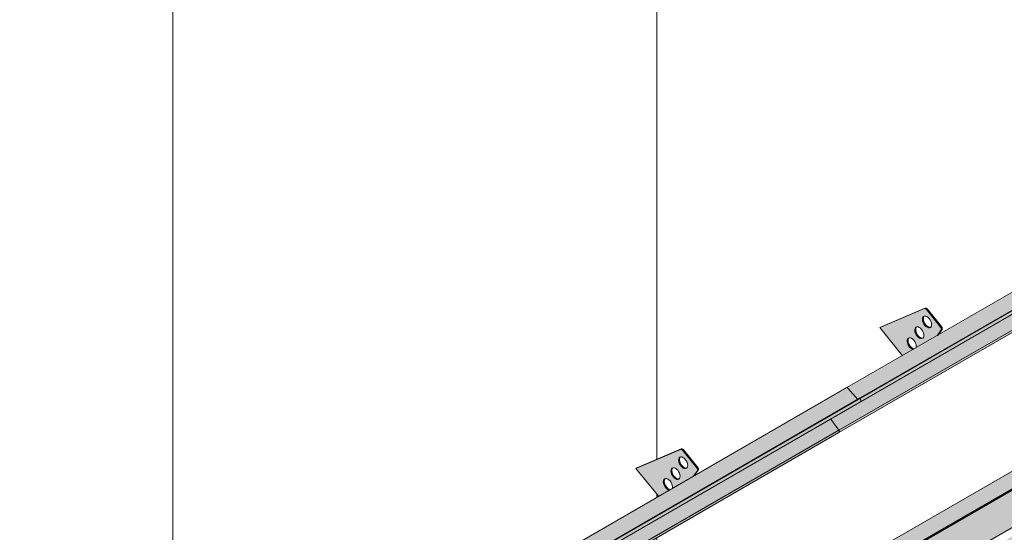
# Model space of a CAD drawing. Header units: centimetres. Extents: x 376 to 6517, y 1901 to 66534.
# Tile 17 of 105: x 5648 to 5877, y 52981 to 53100. Entities that reach past the tile are written whole.
import ezdxf

# ---------------------------------------------------------------- set-up
doc = ezdxf.new("R2010")
doc.units = ezdxf.units.CM
for name, color, linetype, lineweight in [('A-GENM', 7, 'Continuous', 5), ('A-ROOF-OTLN', 7, 'Continuous', 5), ('A-ROOF-PATT', 7, 'Continuous', 5)]:
    doc.layers.add(name, color=color, linetype=linetype, lineweight=lineweight)

# ---------------------------------------------------------------- blocks, each defined once
blk = doc.blocks.new('Construction_Roof-Accessories_Lindab_KOTEGL - Construction_Roof-Accessories_Lindab_KOTEGL-V44-_3D_')
at = {"layer": 'A-GENM', "true_color": 0x383e42}
h = blk.add_hatch(color=250, dxfattribs=at)
h.paths.add_polyline_path([(-1350.07, 52989.74), (-1347.6, 52991.17), (-1348.14, 52991.46), (-1348.62, 52992.04), (-1348.91, 52992.74), (-1348.91, 52993.43), (-1348.67, 52993.8), (-1348.21, 52993.86), (-1347.66, 52993.57), (-1347.17, 52992.99), (-1346.86, 52992.14), (-1346.81, 52991.62), (-1341.97, 52994.41), (-1341.09, 52995.83), (-1341.2, 52996.34), (-1344.43, 53000.37), (-1345.01, 53000.63), (-1355.3, 52996.24)])
h.paths.add_polyline_path([(-1345.57, 52993.67), (-1346.09, 52993.78), (-1346.63, 52994.24), (-1347.03, 52994.9), (-1347.18, 52995.7), (-1347.04, 52996.18), (-1346.69, 52996.39), (-1346.17, 52996.27), (-1345.63, 52995.82), (-1345.2, 52995.04), (-1345.07, 52994.46), (-1345.2, 52993.91), (-1345.36, 52993.75)])
h.paths.add_polyline_path([(-1343.8, 52996.18), (-1344.33, 52996.3), (-1344.86, 52996.75), (-1345.26, 52997.41), (-1345.42, 52998.11), (-1345.3, 52998.66), (-1344.92, 52998.9), (-1344.4, 52998.79), (-1343.81, 52998.26), (-1343.46, 52997.67), (-1343.3, 52996.97), (-1343.46, 52996.39), (-1343.77, 52996.19)])
for points in [[(-1341.2, 52996.34), (-1340.98, 52996.46), (-1344.22, 53000.49), (-1344.43, 53000.37), (-1342.68, 52998.18)], [(-1344.86, 52996.75), (-1344.7, 52996.94), (-1345.09, 52997.65), (-1345.21, 52998.26), (-1345.3, 52998.47), (-1345.4, 52998.41), (-1345.38, 52997.77), (-1345.01, 52996.95), (-1344.87, 52996.77)], [(-1346.63, 52994.24), (-1346.47, 52994.43), (-1346.86, 52995.16), (-1346.97, 52995.83), (-1347.07, 52995.96), (-1347.17, 52995.83), (-1347.15, 52995.26), (-1346.81, 52994.49), (-1346.64, 52994.25)], [(-1344.05, 52996.19), (-1343.9, 52996.34), (-1344.45, 52996.67), (-1344.65, 52996.87), (-1344.86, 52996.75), (-1344.33, 52996.3), (-1344.11, 52996.21)], [(-1341.97, 52994.41), (-1341.76, 52994.54), (-1341.07, 52995.7)], [(-1348.4, 52991.72), (-1348.18, 52991.84), (-1348.62, 52992.62), (-1348.75, 52993.21), (-1348.83, 52993.44), (-1348.93, 52993.39), (-1348.91, 52992.74), (-1348.59, 52991.99), (-1348.41, 52991.74)], [(-1345.82, 52993.68), (-1345.61, 52993.8), (-1346.16, 52994.1), (-1346.42, 52994.36), (-1346.63, 52994.24), (-1345.99, 52993.75)], [(-1347.6, 52991.17), (-1347.51, 52991.34), (-1347.93, 52991.58), (-1348.18, 52991.84), (-1348.4, 52991.72), (-1347.76, 52991.23)]]:
    blk.add_hatch(color=250, dxfattribs=at).paths.add_polyline_path(points)
at = {"layer": 'A-GENM', "color": 250, "true_color": 0x2a2a2a}
for p, q in [((-1345.01, 53000.63), (-1355.3, 52996.24)), ((-1355.09, 52996.36), (-1344.79, 53000.75)), ((-1341.2, 52996.34), (-1344.43, 53000.37)), ((-1344.22, 53000.49), (-1340.98, 52996.46)), ((-1355.09, 52996.36), (-1355.3, 52996.24)), ((-1355.3, 52996.24), (-1350.03, 52989.69)), ((-1342.01, 52994.36), (-1341.07, 52995.7)), ((-1340.85, 52995.83), (-1341.8, 52994.48))]:
    blk.add_line(p, q, dxfattribs=at)
for points in [[(-1344.43, 53000.37, 0), (-1344.55, 53000.49, 0), (-1344.67, 53000.58, 0), (-1344.79, 53000.63, 0), (-1344.9, 53000.65, 0), (-1345.01, 53000.63, 0)], [(-1344.79, 53000.75, 0), (-1344.69, 53000.78, 0), (-1344.58, 53000.76, 0), (-1344.46, 53000.7, 0), (-1344.33, 53000.61, 0), (-1344.22, 53000.49, 0)], [(-1344.86, 52996.75, 0), (-1345.09, 52997.06, 0), (-1345.26, 52997.41, 0), (-1345.38, 52997.77, 0), (-1345.42, 52998.11, 0), (-1345.4, 52998.41, 0), (-1345.3, 52998.66, 0), (-1345.14, 52998.82, 0), (-1344.92, 52998.9, 0), (-1344.67, 52998.89, 0), (-1344.4, 52998.79, 0), (-1344.12, 52998.6, 0), (-1343.86, 52998.33, 0)], [(-1345.09, 52998.78, 0), (-1345.18, 52998.54, 0), (-1345.21, 52998.23, 0), (-1345.16, 52997.89, 0), (-1345.05, 52997.53, 0), (-1344.87, 52997.19, 0), (-1344.65, 52996.87, 0)], [(-1343.86, 52998.33, 0), (-1343.64, 52998.02, 0), (-1343.46, 52997.67, 0), (-1343.35, 52997.31, 0), (-1343.3, 52996.97, 0), (-1343.33, 52996.67, 0), (-1343.43, 52996.42, 0), (-1343.59, 52996.26, 0), (-1343.8, 52996.18, 0), (-1344.05, 52996.19, 0), (-1344.33, 52996.3, 0), (-1344.6, 52996.49, 0), (-1344.86, 52996.75, 0)], [(-1346.63, 52994.24, 0), (-1346.86, 52994.55, 0), (-1347.03, 52994.9, 0), (-1347.15, 52995.26, 0), (-1347.19, 52995.6, 0), (-1347.16, 52995.9, 0), (-1347.07, 52996.15, 0), (-1346.91, 52996.31, 0), (-1346.69, 52996.39, 0), (-1346.44, 52996.38, 0), (-1346.17, 52996.27, 0), (-1345.89, 52996.08, 0), (-1345.63, 52995.82, 0)], [(-1346.86, 52996.27, 0), (-1346.95, 52996.02, 0), (-1346.98, 52995.72, 0), (-1346.93, 52995.38, 0), (-1346.82, 52995.02, 0), (-1346.64, 52994.67, 0), (-1346.42, 52994.36, 0)], [(-1345.63, 52995.82, 0), (-1345.41, 52995.51, 0), (-1345.23, 52995.16, 0), (-1345.12, 52994.8, 0), (-1345.07, 52994.46, 0), (-1345.1, 52994.16, 0), (-1345.2, 52993.91, 0), (-1345.36, 52993.75, 0), (-1345.57, 52993.67, 0), (-1345.82, 52993.68, 0), (-1346.09, 52993.78, 0), (-1346.37, 52993.97, 0), (-1346.63, 52994.24, 0)], [(-1344.65, 52996.87, 0), (-1344.39, 52996.61, 0), (-1344.11, 52996.42, 0), (-1343.84, 52996.31, 0), (-1343.59, 52996.3, 0)], [(-1341.07, 52995.7, 0), (-1341.03, 52995.78, 0), (-1341.02, 52995.88, 0), (-1341.03, 52995.99, 0), (-1341.07, 52996.11, 0), (-1341.12, 52996.23, 0), (-1341.2, 52996.34, 0)], [(-1340.98, 52996.46, 0), (-1340.91, 52996.35, 0), (-1340.85, 52996.23, 0), (-1340.82, 52996.12, 0), (-1340.81, 52996, 0), (-1340.82, 52995.9, 0), (-1340.85, 52995.83, 0)], [(-1348.4, 52991.72, 0), (-1348.62, 52992.04, 0), (-1348.8, 52992.38, 0), (-1348.91, 52992.74, 0), (-1348.96, 52993.08, 0), (-1348.93, 52993.39, 0), (-1348.83, 52993.63, 0), (-1348.67, 52993.8, 0), (-1348.46, 52993.88, 0), (-1348.21, 52993.86, 0), (-1347.93, 52993.76, 0), (-1347.66, 52993.57, 0), (-1347.4, 52993.31, 0)], [(-1348.62, 52993.75, 0), (-1348.72, 52993.51, 0), (-1348.75, 52993.21, 0)], [(-1348.74, 52993.15, 0), (-1348.7, 52992.86, 0), (-1348.59, 52992.51, 0), (-1348.41, 52992.16, 0), (-1348.18, 52991.84, 0)], [(-1347.4, 52993.31, 0), (-1347.17, 52992.99, 0), (-1347, 52992.64, 0), (-1346.88, 52992.28, 0), (-1346.84, 52991.94, 0), (-1346.86, 52991.64, 0)], [(-1346.42, 52994.36, 0), (-1346.16, 52994.1, 0), (-1345.88, 52993.91, 0), (-1345.61, 52993.8, 0), (-1345.36, 52993.79, 0)], [(-1347.59, 52991.16, 0), (-1347.86, 52991.27, 0), (-1348.14, 52991.46, 0), (-1348.4, 52991.72, 0)], [(-1348.18, 52991.84, 0), (-1347.93, 52991.58, 0), (-1347.65, 52991.39, 0), (-1347.38, 52991.29, 0)]]:
    blk.add_polyline3d(points, dxfattribs=at)
blk = doc.blocks.new('Construction_Roof-Accessories_Lindab_SNO_KOTEGL - Construction_Roof-Accessories_Lindab_SNO-9284867-_3D_')
at = {"layer": 'A-GENM', "true_color": 0x383e42}
for points in [[(-1447.61, 52933.23), (-1306.27, 53014.95), (-1306.45, 53014.92), (-1447.65, 52933.27), (-1447.64, 52933.26)], [(-1444.94, 52930.21), (-1444.59, 52930.48), (-1444.59, 52931), (-1303.86, 53012.25), (-1306.19, 53014.88), (-1447.61, 52933.23), (-1445.22, 52930.52)], [(-1444.56, 52930.29), (-1303.14, 53011.94), (-1303.24, 53012.54), (-1444.66, 52930.89), (-1444.58, 52930.42)], [(-1444.64, 52930.02), (-1303.13, 53011.85), (-1303.24, 53011.88), (-1444.56, 52930.16), (-1444.61, 52930.05)], [(-1449.67, 52923.46), (-1308.25, 53005.11), (-1310.13, 53007.68), (-1444.55, 52930.2), (-1444.64, 52930.16), (-1444.84, 52930.13), (-1445.22, 52930.42), (-1445.44, 52930.67), (-1452.12, 52926.81), (-1452.05, 52926.72)], [(-1449.63, 52922.92), (-1308.12, 53004.75), (-1308.27, 53005.1), (-1449.62, 52923.37), (-1449.57, 52923), (-1449.58, 52922.96)], [(-1452.15, 52926.95), (-1445.53, 52930.77), (-1447.76, 52933.2), (-1452.12, 52926.99)], [(-1452.12, 52926.81), (-1445.51, 52930.75), (-1445.53, 52930.77), (-1452.14, 52926.84)], [(-1444.74, 52930.11), (-1444.56, 52930.29), (-1444.66, 52930.37), (-1444.89, 52930.16), (-1444.79, 52930.11)], [(-1449.78, 52923.01), (-1449.56, 52923.2), (-1449.71, 52923.41), (-1450.24, 52923.1)]]:
    blk.add_hatch(color=250, dxfattribs=at).paths.add_polyline_path(points)
h = blk.add_hatch(color=250, dxfattribs=at)
h.paths.add_polyline_path([(-1449.72, 52923.41), (-1449.73, 52923.54), (-1449.73, 52923.42)])
h.paths.add_polyline_path([(-1444.98, 52930.14), (-1444.98, 52930.25), (-1444.99, 52930.16)])
at = {"layer": 'A-GENM', "color": 250, "true_color": 0x2a2a2a}
for p, q in [((-1306.39, 53014.96), (-1447.81, 52933.31)), ((-1306.19, 53014.88), (-1303.86, 53012.25)), ((-1444.75, 52930.92), (-1303.32, 53012.57)), ((-1444.66, 52930.89), (-1303.24, 53012.54)), ((-1444.64, 52930.02), (-1303.22, 53011.67)), ((-1303.32, 53012.57), (-1303.24, 53012.54)), ((-1303.24, 53012.54), (-1303.14, 53011.94)), ((-1310.14, 53007.69), (-1308.25, 53005.11)), ((-1449.67, 52923.46), (-1308.25, 53005.11)), ((-1449.63, 52922.91), (-1308.21, 53004.56)), ((-1447.84, 52933.28), (-1452.22, 52927.05)), ((-1452.15, 52926.95), (-1447.76, 52933.2)), ((-1447.65, 52933.17), (-1444.98, 52930.14)), ((-1444.94, 52930.21), (-1447.61, 52933.23)), ((-1444.94, 52930.21), (-1444.58, 52930.42)), ((-1444.66, 52930.89), (-1444.75, 52930.92)), ((-1444.75, 52930.92), (-1444.64, 52930.31)), ((-1444.56, 52930.29), (-1444.66, 52930.89)), ((-1452.17, 52926.75), (-1449.72, 52923.41)), ((-1449.67, 52923.46), (-1452.12, 52926.81)), ((-1450.24, 52923.1), (-1449.66, 52923.44)), ((-1449.78, 52923.01), (-1450.24, 52923.1)), ((-1450.24, 52923.1), (-1450.21, 52923)), ((-1450.21, 52923), (-1450.08, 52923.07)), ((-1450.21, 52923), (-1449.75, 52922.9))]:
    blk.add_line(p, q, dxfattribs=at)
for points in [[(-1306.39, 53014.96, 0), (-1306.36, 53014.97, 0), (-1306.32, 53014.97, 0), (-1306.27, 53014.95, 0), (-1306.23, 53014.92, 0), (-1306.19, 53014.88, 0)], [(-1303.14, 53011.94, 0), (-1303.13, 53011.85, 0), (-1303.14, 53011.77, 0), (-1303.17, 53011.71, 0), (-1303.22, 53011.67, 0), (-1303.22, 53011.67, 0)], [(-1308.25, 53005.11, 0), (-1308.2, 53005.02, 0), (-1308.16, 53004.93, 0), (-1308.13, 53004.84, 0), (-1308.12, 53004.75, 0), (-1308.13, 53004.67, 0), (-1308.16, 53004.61, 0), (-1308.21, 53004.57, 0), (-1308.21, 53004.56, 0)], [(-1447.61, 52933.23, 0), (-1447.65, 52933.27, 0), (-1447.69, 52933.3, 0), (-1447.74, 52933.32, 0), (-1447.78, 52933.32, 0), (-1447.81, 52933.31, 0), (-1447.84, 52933.28, 0)], [(-1447.76, 52933.2, 0), (-1447.75, 52933.21, 0), (-1447.73, 52933.21, 0), (-1447.71, 52933.21, 0), (-1447.69, 52933.21, 0), (-1447.67, 52933.19, 0), (-1447.65, 52933.17, 0)], [(-1444.98, 52930.14, 0), (-1444.91, 52930.08, 0), (-1444.83, 52930.03, 0), (-1444.76, 52930, 0), (-1444.69, 52930, 0), (-1444.64, 52930.02, 0), (-1444.59, 52930.06, 0), (-1444.56, 52930.12, 0), (-1444.55, 52930.2, 0), (-1444.56, 52930.29, 0)], [(-1444.64, 52930.31, 0), (-1444.64, 52930.25, 0), (-1444.65, 52930.2, 0), (-1444.67, 52930.15, 0), (-1444.7, 52930.12, 0), (-1444.74, 52930.11, 0), (-1444.79, 52930.11, 0), (-1444.84, 52930.13, 0), (-1444.89, 52930.16, 0), (-1444.94, 52930.21, 0)], [(-1452.22, 52927.05, 0), (-1452.24, 52927.01, 0), (-1452.24, 52926.97, 0), (-1452.24, 52926.92, 0), (-1452.22, 52926.86, 0), (-1452.2, 52926.8, 0), (-1452.17, 52926.75, 0)], [(-1452.12, 52926.81, 0), (-1452.14, 52926.84, 0), (-1452.15, 52926.86, 0), (-1452.16, 52926.89, 0), (-1452.16, 52926.91, 0), (-1452.16, 52926.94, 0), (-1452.15, 52926.95, 0)], [(-1449.72, 52923.41, 0), (-1449.68, 52923.35, 0), (-1449.65, 52923.28, 0), (-1449.63, 52923.21, 0), (-1449.63, 52923.15, 0), (-1449.64, 52923.09, 0), (-1449.66, 52923.05, 0), (-1449.69, 52923.02, 0), (-1449.73, 52923.01, 0), (-1449.78, 52923.01, 0)], [(-1449.75, 52922.9, 0), (-1449.69, 52922.9, 0), (-1449.63, 52922.92, 0), (-1449.58, 52922.96, 0), (-1449.56, 52923.02, 0), (-1449.54, 52923.1, 0), (-1449.55, 52923.19, 0), (-1449.58, 52923.28, 0), (-1449.62, 52923.37, 0), (-1449.67, 52923.46, 0)]]:
    blk.add_polyline3d(points, dxfattribs=at)
blk = doc.blocks.new('Construction_Roof-Accessories_Lindab_KOTEGL - Construction_Roof-Accessories_Lindab_KOTEGL-V53-_3D_')
at = {"layer": 'A-GENM', "true_color": 0x383e42}
h = blk.add_hatch(color=250, dxfattribs=at)
h.paths.add_polyline_path([(-1293.51, 53022.4), (-1291.03, 53023.83), (-1291.57, 53024.12), (-1292.1, 53024.8), (-1292.34, 53025.4), (-1292.34, 53026.1), (-1292.1, 53026.46), (-1291.64, 53026.52), (-1291.09, 53026.23), (-1290.6, 53025.63), (-1290.3, 53024.8), (-1290.24, 53024.28), (-1285.4, 53027.07), (-1284.52, 53028.49), (-1284.63, 53029), (-1288.03, 53033.1), (-1288.44, 53033.29), (-1298.73, 53028.9), (-1294.63, 53023.79)])
h.paths.add_polyline_path([(-1289, 53026.33), (-1289.53, 53026.44), (-1290.06, 53026.9), (-1290.46, 53027.56), (-1290.61, 53028.36), (-1290.5, 53028.81), (-1290.12, 53029.05), (-1289.6, 53028.93), (-1289.06, 53028.48), (-1288.63, 53027.7), (-1288.5, 53027.12), (-1288.63, 53026.57), (-1288.79, 53026.41)])
h.paths.add_polyline_path([(-1287.23, 53028.84), (-1287.76, 53028.96), (-1288.29, 53029.41), (-1288.69, 53030.07), (-1288.85, 53030.77), (-1288.73, 53031.32), (-1288.36, 53031.56), (-1287.83, 53031.45), (-1287.3, 53030.99), (-1286.89, 53030.33), (-1286.73, 53029.63), (-1286.89, 53029.05), (-1287.2, 53028.85)])
for points in [[(-1284.63, 53029), (-1284.41, 53029.12), (-1287.65, 53033.15), (-1287.86, 53033.03)], [(-1288.29, 53029.41), (-1288.1, 53029.56), (-1288.52, 53030.31), (-1288.64, 53030.89), (-1288.73, 53031.13), (-1288.83, 53031.07), (-1288.81, 53030.43), (-1288.44, 53029.61), (-1288.31, 53029.43)], [(-1290.06, 53026.9), (-1289.9, 53027.09), (-1290.29, 53027.82), (-1290.41, 53028.38), (-1290.5, 53028.62), (-1290.6, 53028.56), (-1290.58, 53027.92), (-1290.24, 53027.15), (-1290.07, 53026.91)], [(-1287.48, 53028.85), (-1287.33, 53029), (-1287.86, 53029.31), (-1288.1, 53029.52), (-1288.23, 53029.34), (-1287.76, 53028.96), (-1287.61, 53028.9)], [(-1285.4, 53027.07), (-1285.19, 53027.2), (-1284.5, 53028.36)], [(-1291.83, 53024.38), (-1291.62, 53024.5), (-1292.05, 53025.28), (-1292.18, 53025.87), (-1292.27, 53026.1), (-1292.36, 53026.05), (-1292.34, 53025.4), (-1292.02, 53024.65), (-1291.84, 53024.4)], [(-1289.25, 53026.34), (-1289.04, 53026.46), (-1289.59, 53026.76), (-1289.85, 53027.02), (-1290.06, 53026.9), (-1289.43, 53026.41)], [(-1291.03, 53023.83), (-1290.94, 53024), (-1291.36, 53024.24), (-1291.62, 53024.5), (-1291.83, 53024.38), (-1291.19, 53023.89)]]:
    blk.add_hatch(color=250, dxfattribs=at).paths.add_polyline_path(points)
at = {"layer": 'A-GENM', "color": 250, "true_color": 0x2a2a2a}
for p, q in [((-1288.44, 53033.29), (-1298.74, 53028.9)), ((-1298.52, 53029.02), (-1288.23, 53033.41)), ((-1284.63, 53029), (-1287.86, 53033.03)), ((-1287.65, 53033.15), (-1284.41, 53029.12)), ((-1298.52, 53029.02), (-1298.74, 53028.9)), ((-1298.74, 53028.9), (-1293.49, 53022.37)), ((-1285.45, 53027.01), (-1284.5, 53028.36)), ((-1284.28, 53028.49), (-1285.24, 53027.13))]:
    blk.add_line(p, q, dxfattribs=at)
for points in [[(-1287.86, 53033.03, 0), (-1287.98, 53033.15, 0), (-1288.1, 53033.24, 0), (-1288.22, 53033.29, 0), (-1288.34, 53033.31, 0), (-1288.44, 53033.29, 0)], [(-1288.23, 53033.41, 0), (-1288.12, 53033.43, 0), (-1288.01, 53033.42, 0), (-1287.89, 53033.36, 0), (-1287.77, 53033.27, 0), (-1287.65, 53033.15, 0)], [(-1288.29, 53029.41, 0), (-1288.52, 53029.72, 0), (-1288.69, 53030.07, 0), (-1288.81, 53030.43, 0), (-1288.85, 53030.77, 0), (-1288.83, 53031.07, 0), (-1288.73, 53031.32, 0), (-1288.57, 53031.48, 0), (-1288.36, 53031.56, 0), (-1288.1, 53031.55, 0), (-1287.83, 53031.45, 0), (-1287.55, 53031.26, 0), (-1287.3, 53030.99, 0)], [(-1288.52, 53031.44, 0), (-1288.62, 53031.2, 0), (-1288.64, 53030.89, 0), (-1288.6, 53030.55, 0), (-1288.48, 53030.19, 0), (-1288.31, 53029.85, 0), (-1288.08, 53029.53, 0)], [(-1287.3, 53030.99, 0), (-1287.07, 53030.68, 0), (-1286.89, 53030.33, 0), (-1286.78, 53029.97, 0), (-1286.73, 53029.63, 0), (-1286.76, 53029.33, 0), (-1286.86, 53029.08, 0), (-1287.02, 53028.92, 0), (-1287.23, 53028.84, 0), (-1287.48, 53028.85, 0), (-1287.76, 53028.96, 0), (-1288.03, 53029.15, 0), (-1288.29, 53029.41, 0)], [(-1290.06, 53026.9, 0), (-1290.29, 53027.21, 0), (-1290.46, 53027.56, 0), (-1290.58, 53027.92, 0), (-1290.62, 53028.26, 0), (-1290.6, 53028.56, 0), (-1290.5, 53028.81, 0), (-1290.34, 53028.97, 0), (-1290.12, 53029.05, 0), (-1289.87, 53029.04, 0), (-1289.6, 53028.93, 0), (-1289.32, 53028.74, 0), (-1289.06, 53028.48, 0)], [(-1290.29, 53028.93, 0), (-1290.38, 53028.68, 0), (-1290.41, 53028.38, 0), (-1290.37, 53028.04, 0), (-1290.25, 53027.68, 0), (-1290.07, 53027.33, 0), (-1289.85, 53027.02, 0)], [(-1289.06, 53028.48, 0), (-1288.84, 53028.17, 0), (-1288.66, 53027.82, 0), (-1288.55, 53027.46, 0), (-1288.5, 53027.12, 0), (-1288.53, 53026.82, 0), (-1288.63, 53026.57, 0), (-1288.79, 53026.41, 0), (-1289, 53026.33, 0), (-1289.25, 53026.34, 0), (-1289.53, 53026.44, 0), (-1289.8, 53026.63, 0), (-1290.06, 53026.9, 0)], [(-1288.08, 53029.53, 0), (-1287.82, 53029.27, 0), (-1287.55, 53029.08, 0), (-1287.27, 53028.97, 0), (-1287.02, 53028.96, 0)], [(-1284.5, 53028.36, 0), (-1284.46, 53028.44, 0), (-1284.45, 53028.54, 0), (-1284.46, 53028.65, 0), (-1284.5, 53028.77, 0), (-1284.55, 53028.89, 0), (-1284.63, 53029, 0)], [(-1284.41, 53029.12, 0), (-1284.34, 53029.01, 0), (-1284.28, 53028.89, 0), (-1284.25, 53028.78, 0), (-1284.24, 53028.66, 0), (-1284.25, 53028.56, 0), (-1284.28, 53028.49, 0)], [(-1291.83, 53024.38, 0), (-1292.05, 53024.7, 0), (-1292.23, 53025.04, 0), (-1292.34, 53025.4, 0), (-1292.39, 53025.74, 0), (-1292.36, 53026.05, 0), (-1292.27, 53026.29, 0), (-1292.1, 53026.46, 0), (-1291.89, 53026.54, 0), (-1291.64, 53026.52, 0), (-1291.37, 53026.42, 0), (-1291.09, 53026.23, 0), (-1290.83, 53025.97, 0)], [(-1292.05, 53026.41, 0), (-1292.15, 53026.17, 0), (-1292.18, 53025.87, 0), (-1292.13, 53025.52, 0), (-1292.02, 53025.17, 0), (-1291.84, 53024.82, 0), (-1291.62, 53024.5, 0)], [(-1290.83, 53025.97, 0), (-1290.61, 53025.65, 0), (-1290.43, 53025.3, 0), (-1290.32, 53024.94, 0), (-1290.27, 53024.6, 0), (-1290.3, 53024.3, 0)], [(-1289.85, 53027.02, 0), (-1289.59, 53026.76, 0), (-1289.31, 53026.57, 0), (-1289.04, 53026.46, 0), (-1288.79, 53026.45, 0)], [(-1291.02, 53023.82, 0), (-1291.29, 53023.93, 0), (-1291.57, 53024.12, 0), (-1291.83, 53024.38, 0)], [(-1291.62, 53024.5, 0), (-1291.36, 53024.24, 0), (-1291.08, 53024.05, 0), (-1290.81, 53023.95, 0)]]:
    blk.add_polyline3d(points, dxfattribs=at)
blk = doc.blocks.new('Construction_Roof-Accessories_Lindab_SNO_KOTEGL - Construction_Roof-Accessories_Lindab_SNO-V55-_3D_')
at = {"layer": 'A-GENM', "true_color": 0x383e42}
for points in [[(-1303.86, 53012.25), (-1162.44, 53093.9), (-1164.77, 53096.53), (-1306.19, 53014.88), (-1303.96, 53012.36)], [(-1303.14, 53011.94), (-1161.72, 53093.59), (-1161.82, 53094.19), (-1303.24, 53012.54), (-1303.16, 53012.07)], [(-1303.22, 53011.67), (-1161.72, 53093.45), (-1161.82, 53093.53), (-1303.14, 53011.8), (-1303.17, 53011.71)], [(-1308.25, 53005.11), (-1166.83, 53086.76), (-1168.71, 53089.33), (-1310.13, 53007.68), (-1308.5, 53005.45)], [(-1308.21, 53004.57), (-1166.7, 53086.4), (-1166.85, 53086.75), (-1308.2, 53005.02), (-1308.14, 53004.65), (-1308.2, 53004.58)], [(-1306.19, 53014.88), (-1178.61, 53088.73), (-1306.23, 53014.92), (-1306.22, 53014.91)]]:
    blk.add_hatch(color=250, dxfattribs=at).paths.add_polyline_path(points)
at = {"layer": 'A-GENM', "color": 250, "true_color": 0x2a2a2a}
for p, q in [((-1164.97, 53096.61), (-1306.39, 53014.96)), ((-1164.77, 53096.53), (-1162.44, 53093.9)), ((-1303.32, 53012.57), (-1161.9, 53094.21)), ((-1303.24, 53012.54), (-1161.82, 53094.19)), ((-1161.9, 53094.21), (-1161.82, 53094.19)), ((-1161.82, 53094.19), (-1161.72, 53093.59)), ((-1303.22, 53011.67), (-1161.8, 53093.32)), ((-1168.72, 53089.34), (-1166.83, 53086.76)), ((-1308.25, 53005.11), (-1166.83, 53086.76)), ((-1308.21, 53004.56), (-1166.79, 53086.21)), ((-1303.86, 53012.25), (-1306.19, 53014.88)), ((-1303.24, 53012.54), (-1303.32, 53012.57)), ((-1303.14, 53011.94), (-1303.24, 53012.54)), ((-1308.25, 53005.11), (-1310.14, 53007.69))]:
    blk.add_line(p, q, dxfattribs=at)
for points in [[(-1164.97, 53096.61, 0), (-1164.93, 53096.62, 0), (-1164.89, 53096.62, 0), (-1164.85, 53096.6, 0), (-1164.81, 53096.57, 0), (-1164.77, 53096.53, 0)], [(-1161.72, 53093.59, 0), (-1161.71, 53093.5, 0), (-1161.72, 53093.42, 0), (-1161.75, 53093.36, 0), (-1161.79, 53093.32, 0), (-1161.8, 53093.32, 0)], [(-1166.83, 53086.76, 0), (-1166.77, 53086.67, 0), (-1166.73, 53086.58, 0), (-1166.71, 53086.49, 0), (-1166.7, 53086.4, 0), (-1166.71, 53086.32, 0), (-1166.74, 53086.26, 0), (-1166.79, 53086.22, 0), (-1166.79, 53086.21, 0)], [(-1306.19, 53014.88, 0), (-1306.23, 53014.92, 0), (-1306.27, 53014.95, 0), (-1306.32, 53014.97, 0), (-1306.36, 53014.97, 0), (-1306.39, 53014.96, 0)], [(-1303.22, 53011.67, 0), (-1303.22, 53011.67, 0), (-1303.17, 53011.71, 0), (-1303.14, 53011.77, 0), (-1303.13, 53011.85, 0), (-1303.14, 53011.94, 0)], [(-1308.21, 53004.56, 0), (-1308.21, 53004.57, 0), (-1308.16, 53004.61, 0), (-1308.13, 53004.67, 0), (-1308.12, 53004.75, 0), (-1308.13, 53004.84, 0), (-1308.16, 53004.93, 0), (-1308.2, 53005.02, 0), (-1308.25, 53005.11, 0)]]:
    blk.add_polyline3d(points, dxfattribs=at)

msp = doc.modelspace()

# ---------------------------------------------------------------- hatches: boundary and pattern name
at = {"layer": 'A-ROOF-OTLN', "true_color": 0x383e42}
h = msp.add_hatch(color=250, dxfattribs=at)
h.paths.add_polyline_path([(5660.3, 52865.08), (6437.66, 53313.94), (6437.6, 53314.02), (5660.15, 52865.16)])
h.paths.add_polyline_path([(6438.69, 53314.48), (6443.69, 53317.37), (6443.43, 53317.39), (6438.57, 53314.58)])
h.paths.add_polyline_path([(6445.5, 53318.41), (6462.18, 53328.04), (6462.03, 53328.13), (6445.34, 53318.49)])
h = msp.add_hatch(color=250, dxfattribs=at)
h.paths.add_polyline_path([(5665.39, 52857.63), (5666.14, 52858), (5666.64, 52858.7), (5666.82, 52859.16), (5666.95, 52860.01), (5667.08, 52860.06), (5667.29, 52860.25), (5667.29, 52860.36), (5667.29, 52860.47), (5681.32, 52868.57), (5681.02, 52868.84), (5680.57, 52869.77), (5680.4, 52871), (5680.4, 52873.16), (5680.6, 52873.95), (5681.25, 52874.73), (5682.01, 52875.26), (5683.21, 52875.73), (5684.41, 52875.97), (5685.41, 52876.04), (5687.41, 52875.78), (5688.27, 52875.5), (5689.05, 52875.12), (5689.78, 52874.54), (5690.4, 52873.82), (6440.58, 53306.93), (6439.82, 53307.23), (6438.95, 53307.93), (6438.16, 53309.31), (6437.76, 53310.99), (6437.64, 53312.13), (6437.66, 53313.89), (5660.3, 52865.08), (5660.15, 52863.85), (5660.32, 52862.64), (5660.52, 52861.94), (5660.91, 52861.01), (5661.55, 52859.95), (5662.34, 52859.02), (5662.99, 52858.42), (5663.86, 52857.9), (5664.7, 52857.64)])
h.paths.add_polyline_path([(5684.57, 52870.45), (5688.08, 52872.48), (5685.4, 52873.66), (5685.11, 52873.72), (5683.93, 52874.14), (5683.53, 52874.17), (5683, 52874.34), (5682.01, 52874.12), (5681.2, 52873.19), (5680.85, 52872.33), (5681.49, 52871.59), (5682.2, 52871.12), (5683.42, 52870.66), (5684.16, 52870.48)])
h.paths.add_polyline_path([(6447.49, 53310.92), (6465.14, 53321.23), (6464.87, 53321.39), (6463.7, 53322.58), (6463.16, 53323.34), (6462.75, 53324.05), (6462.18, 53325.69), (6462.06, 53326.2), (6462.06, 53327.42), (6462.06, 53327.98), (6445.6, 53318.37), (6446.2, 53318.05), (6446.91, 53317.45), (6447.33, 53316.86), (6447.49, 53316.14), (6447.49, 53311.36)])
h.paths.add_polyline_path([(6442.49, 53313.37), (6444.43, 53313.63), (6443.73, 53314.92), (6443.48, 53315.49), (6443.41, 53316.46), (6443.69, 53317.37), (6438.69, 53314.48), (6439.32, 53314.08), (6440.51, 53313.64), (6441.96, 53313.41), (6442, 53313.41)])
at = {"layer": 'A-ROOF-PATT'}
h = msp.add_hatch(dxfattribs=at)
h.set_pattern_fill('FP_18', color=256, style=0, pattern_type=2)
h.set_pattern_definition([(90, (-2398.07, 51340.17), (-112.25, 22.813), [])])
h.paths.add_polyline_path([(5659.99, 52869.34), (6454.8, 53328.22), (6161.49, 53693.1), (5366.68, 53234.22), (5656.45, 52873.73)])
h.paths.add_polyline_path([(5697.12, 52922.92), (5697.08, 52923.03), (5696.97, 52923.01), (5696.51, 52923.1), (5696.97, 52923.49), (5694.59, 52926.94), (5694.7, 52927.29), (5698.99, 52933.2), (5699.14, 52933.42), (5711.82, 52940.75), (5706.59, 52947.25), (5706.8, 52947.37), (5716.97, 52951.6), (5717.5, 52951.4), (5717.68, 52951.5), (5720.83, 52947.42), (5720.72, 52947.27), (5720.83, 52946.71), (5720.94, 52946.69), (5720.14, 52945.55), (5796.67, 52989.74), (5791.45, 52996.24), (5791.66, 52996.36), (5801.83, 53000.59), (5802.35, 53000.39), (5802.53, 53000.49), (5805.68, 52996.41), (5805.57, 52996.26), (5805.68, 52995.7), (5805.8, 52995.68), (5804.99, 52994.54), (5853.24, 53022.4), (5848.01, 53028.9), (5848.23, 53029.02), (5858.39, 53033.25), (5858.92, 53033.05), (5859.1, 53033.15), (5862.25, 53029.07), (5862.14, 53028.9), (5862.25, 53028.36), (5862.36, 53028.34), (5861.56, 53027.2), (5938.1, 53071.39), (5932.87, 53077.89), (5933.95, 53078.39), (5943.25, 53082.24), (5943.77, 53082.03), (5943.95, 53082.14), (5947.11, 53078.06), (5946.99, 53077.91), (5947.11, 53077.35), (5947.22, 53077.33), (5946.41, 53076.19), (5994.66, 53104.05), (5989.54, 53110.61), (5989.65, 53110.67), (5999.82, 53114.9), (6000.34, 53114.69), (6000.52, 53114.8), (6003.67, 53110.72), (6003.56, 53110.57), (6003.67, 53110.01), (6003.79, 53109.99), (6002.98, 53108.85), (6079.52, 53153.04), (6074.29, 53159.54), (6074.5, 53159.66), (6084.67, 53163.89), (6085.19, 53163.68), (6085.37, 53163.79), (6088.53, 53159.71), (6088.41, 53159.56), (6088.53, 53159), (6088.64, 53158.98), (6087.83, 53157.84), (6136.09, 53185.7), (6130.86, 53192.2), (6131.07, 53192.32), (6141.24, 53196.55), (6141.76, 53196.34), (6141.94, 53196.45), (6145.09, 53192.37), (6144.98, 53192.22), (6145.09, 53191.66), (6145.21, 53191.64), (6144.4, 53190.5), (6220.94, 53234.69), (6215.71, 53241.19), (6215.92, 53241.31), (6226.09, 53245.54), (6226.61, 53245.33), (6226.79, 53245.44), (6229.95, 53241.36), (6229.83, 53241.21), (6229.95, 53240.65), (6230.06, 53240.63), (6229.25, 53239.49), (6264.78, 53259.87), (6264.78, 53260), (6277.54, 53267.36), (6272.31, 53273.87), (6272.62, 53274.03), (6282.69, 53278.22), (6283.22, 53278.01), (6283.4, 53278.12), (6286.54, 53274.03), (6286.44, 53273.89), (6286.55, 53273.33), (6286.66, 53273.31), (6285.86, 53272.17), (6362.39, 53316.35), (6357.17, 53322.86), (6357.78, 53323.16), (6367.55, 53327.21), (6368.07, 53327), (6368.25, 53327.11), (6371.4, 53323.03), (6371.29, 53322.88), (6371.46, 53322.35), (6371.62, 53322.44), (6370.71, 53321.16), (6406.24, 53341.54), (6406.28, 53341.5), (6408.6, 53338.87), (6409.23, 53339.16), (6409.3, 53338.33), (6408.95, 53338.11), (6402.34, 53334.3), (6404.35, 53331.37), (6404.2, 53331.15), (6262.92, 53249.69), (6262.81, 53249.52), (5697.17, 52922.94)])
h.paths.add_polyline_path([(5714.51, 52942.3), (5715.03, 52942.65), (5715.01, 52943.29), (5714.72, 52944), (5714.24, 52944.58), (5713.69, 52944.87), (5713.22, 52944.81), (5713, 52944.41), (5713.18, 52944.52), (5713.22, 52943.79), (5713.57, 52943.05), (5714.03, 52942.55), (5714.39, 52942.35)])
h.paths.add_polyline_path([(5716.33, 52944.68), (5716.7, 52944.92), (5716.83, 52945.47), (5716.67, 52946.17), (5716.26, 52946.84), (5715.62, 52947.33), (5715.17, 52947.39), (5714.83, 52947.16), (5714.83, 52946.97), (5714.93, 52946.91), (5714.99, 52946.31), (5715.34, 52945.56), (5715.8, 52945.06), (5716.19, 52944.76), (5716.29, 52944.68)])
h.paths.add_polyline_path([(5718.1, 52947.19), (5718.47, 52947.44), (5718.59, 52947.98), (5718.43, 52948.68), (5718.03, 52949.34), (5717.46, 52949.81), (5716.94, 52949.9), (5716.6, 52949.67), (5716.6, 52949.48), (5716.7, 52949.42), (5716.73, 52948.9), (5717.1, 52948.08), (5717.57, 52947.57), (5717.88, 52947.22), (5718.06, 52947.19)])
h.paths.add_polyline_path([(5799.36, 52991.29), (5799.89, 52991.72), (5799.87, 52992.28), (5799.54, 52993.04), (5799.09, 52993.57), (5798.54, 52993.86), (5798.08, 52993.8), (5797.84, 52993.4), (5798.03, 52993.51), (5798.05, 52992.86), (5798.43, 52992.04), (5798.89, 52991.54), (5799.24, 52991.34)])
h.paths.add_polyline_path([(5801.18, 52993.67), (5801.55, 52993.91), (5801.68, 52994.46), (5801.47, 52995.26), (5801.04, 52995.9), (5800.47, 52996.32), (5800.02, 52996.38), (5799.68, 52996.15), (5799.68, 52995.96), (5799.79, 52995.9), (5799.82, 52995.38), (5800.19, 52994.55), (5800.65, 52994.05), (5801.04, 52993.75), (5801.14, 52993.67)])
h.paths.add_polyline_path([(5802.95, 52996.18), (5803.32, 52996.42), (5803.45, 52996.97), (5803.29, 52997.67), (5802.89, 52998.33), (5802.32, 52998.8), (5801.79, 52998.89), (5801.45, 52998.66), (5801.45, 52998.47), (5801.55, 52998.41), (5801.58, 52997.89), (5801.89, 52997.17), (5802.42, 52996.56), (5802.74, 52996.21), (5802.91, 52996.18)])
h.paths.add_polyline_path([(5855.93, 53023.95), (5856.45, 53024.3), (5856.43, 53024.94), (5856.11, 53025.7), (5855.66, 53026.23), (5855.11, 53026.52), (5854.64, 53026.46), (5854.42, 53026.06), (5854.6, 53026.17), (5854.64, 53025.44), (5855, 53024.7), (5855.46, 53024.2), (5855.81, 53024)])
h.paths.add_polyline_path([(5857.75, 53026.33), (5858.12, 53026.57), (5858.25, 53027.12), (5858.04, 53027.92), (5857.61, 53028.56), (5857.04, 53028.98), (5856.59, 53029.04), (5856.25, 53028.81), (5856.25, 53028.62), (5856.35, 53028.56), (5856.38, 53028.04), (5856.76, 53027.21), (5857.22, 53026.71), (5857.61, 53026.41), (5857.71, 53026.33)])
h.paths.add_polyline_path([(5859.52, 53028.84), (5859.89, 53029.08), (5860.02, 53029.63), (5859.86, 53030.33), (5859.45, 53030.99), (5858.88, 53031.46), (5858.36, 53031.55), (5858.02, 53031.32), (5858.02, 53031.13), (5858.12, 53031.07), (5858.15, 53030.55), (5858.52, 53029.73), (5858.99, 53029.22), (5859.31, 53028.87), (5859.48, 53028.84)])
h.paths.add_polyline_path([(5940.79, 53072.94), (5941.31, 53073.29), (5941.29, 53073.93), (5940.96, 53074.69), (5940.51, 53075.22), (5939.96, 53075.51), (5939.5, 53075.45), (5939.27, 53075.05), (5939.45, 53075.16), (5939.47, 53074.51), (5939.85, 53073.69), (5940.31, 53073.19), (5940.66, 53072.99)])
h.paths.add_polyline_path([(5942.6, 53075.32), (5942.98, 53075.56), (5943.1, 53076.11), (5942.89, 53076.91), (5942.46, 53077.55), (5941.89, 53077.97), (5941.44, 53078.03), (5941.1, 53077.79), (5941.1, 53077.61), (5941.21, 53077.55), (5941.24, 53077.03), (5941.62, 53076.2), (5942.08, 53075.7), (5942.46, 53075.4), (5942.56, 53075.32)])
h.paths.add_polyline_path([(5944.37, 53077.83), (5944.74, 53078.07), (5944.87, 53078.62), (5944.71, 53079.32), (5944.31, 53079.98), (5943.74, 53080.45), (5943.21, 53080.54), (5942.87, 53080.31), (5942.87, 53080.12), (5942.98, 53080.06), (5943.01, 53079.54), (5943.38, 53078.71), (5943.84, 53078.21), (5944.16, 53077.86), (5944.33, 53077.83)])
h.paths.add_polyline_path([(5997.35, 53105.6), (5997.87, 53105.95), (5997.86, 53106.59), (5997.53, 53107.35), (5997.08, 53107.88), (5996.53, 53108.17), (5996.07, 53108.11), (5995.84, 53107.71), (5996.02, 53107.82), (5996.07, 53107.09), (5996.42, 53106.35), (5996.88, 53105.85), (5997.23, 53105.64)])
h.paths.add_polyline_path([(5999.17, 53107.98), (5999.54, 53108.22), (5999.67, 53108.77), (5999.46, 53109.57), (5999.03, 53110.21), (5998.46, 53110.63), (5998.01, 53110.69), (5997.67, 53110.45), (5997.67, 53110.27), (5997.78, 53110.21), (5997.81, 53109.69), (5998.18, 53108.86), (5998.64, 53108.36), (5999.03, 53108.06), (5999.13, 53107.98)])
h.paths.add_polyline_path([(6000.94, 53110.49), (6001.31, 53110.73), (6001.44, 53111.28), (6001.28, 53111.98), (6000.88, 53112.64), (6000.31, 53113.11), (5999.78, 53113.2), (5999.44, 53112.97), (5999.44, 53112.78), (5999.54, 53112.72), (5999.57, 53112.2), (5999.95, 53111.38), (6000.41, 53110.87), (6000.73, 53110.52), (6000.9, 53110.49)])
h.paths.add_polyline_path([(6082.21, 53154.59), (6082.73, 53155.02), (6082.71, 53155.58), (6082.38, 53156.34), (6081.93, 53156.87), (6081.38, 53157.16), (6080.92, 53157.1), (6080.69, 53156.7), (6080.87, 53156.81), (6080.89, 53156.16), (6081.27, 53155.34), (6081.73, 53154.84), (6082.09, 53154.63)])
h.paths.add_polyline_path([(6084.02, 53156.97), (6084.4, 53157.21), (6084.52, 53157.76), (6084.31, 53158.56), (6083.88, 53159.2), (6083.31, 53159.62), (6082.86, 53159.68), (6082.52, 53159.44), (6082.52, 53159.26), (6082.63, 53159.2), (6082.66, 53158.68), (6083.04, 53157.85), (6083.5, 53157.35), (6083.89, 53157.04), (6083.98, 53156.97)])
h.paths.add_polyline_path([(6085.79, 53159.48), (6086.17, 53159.72), (6086.29, 53160.27), (6086.13, 53160.97), (6085.68, 53161.68), (6085.16, 53162.1), (6084.63, 53162.19), (6084.29, 53161.96), (6084.35, 53161.8), (6084.4, 53161.71), (6084.43, 53161.19), (6084.81, 53160.36), (6085.27, 53159.86), (6085.58, 53159.51), (6085.75, 53159.48)])
h.paths.add_polyline_path([(6138.78, 53187.25), (6139.3, 53187.6), (6139.28, 53188.24), (6138.99, 53188.95), (6138.5, 53189.53), (6137.95, 53189.82), (6137.49, 53189.76), (6137.26, 53189.36), (6137.44, 53189.47), (6137.49, 53188.74), (6137.84, 53188), (6138.3, 53187.5), (6138.65, 53187.29)])
h.paths.add_polyline_path([(6140.59, 53189.62), (6140.97, 53189.87), (6141.09, 53190.42), (6140.93, 53191.12), (6140.52, 53191.79), (6139.88, 53192.28), (6139.43, 53192.34), (6139.09, 53192.1), (6139.09, 53191.92), (6139.21, 53191.98), (6139.23, 53191.34), (6139.6, 53190.51), (6140.07, 53190.01), (6140.45, 53189.7), (6140.55, 53189.63)])
h.paths.add_polyline_path([(6142.36, 53192.14), (6142.73, 53192.38), (6142.86, 53192.93), (6142.7, 53193.63), (6142.3, 53194.29), (6141.73, 53194.76), (6141.2, 53194.85), (6140.86, 53194.62), (6140.86, 53194.43), (6140.97, 53194.37), (6141, 53193.85), (6141.37, 53193.03), (6141.83, 53192.52), (6142.15, 53192.17), (6142.32, 53192.14)])
h.paths.add_polyline_path([(6223.63, 53236.24), (6224.16, 53236.67), (6224.13, 53237.23), (6223.8, 53237.99), (6223.35, 53238.52), (6222.81, 53238.81), (6222.34, 53238.75), (6222.1, 53238.35), (6222.29, 53238.46), (6222.31, 53237.81), (6222.69, 53236.98), (6223.15, 53236.49), (6223.51, 53236.28)])
h.paths.add_polyline_path([(6225.44, 53238.61), (6225.82, 53238.86), (6225.94, 53239.41), (6225.73, 53240.21), (6225.3, 53240.85), (6224.73, 53241.27), (6224.29, 53241.33), (6223.95, 53241.09), (6223.95, 53240.91), (6224.05, 53240.85), (6224.08, 53240.33), (6224.46, 53239.5), (6224.92, 53239), (6225.31, 53238.69), (6225.4, 53238.62)])
h.paths.add_polyline_path([(6227.21, 53241.13), (6227.59, 53241.37), (6227.71, 53241.92), (6227.55, 53242.62), (6227.04, 53243.39), (6226.58, 53243.75), (6226.05, 53243.84), (6225.71, 53243.61), (6225.71, 53243.42), (6225.82, 53243.36), (6225.85, 53242.84), (6226.15, 53242.12), (6226.69, 53241.51), (6227, 53241.16), (6227.17, 53241.13)])
h.paths.add_polyline_path([(6280.23, 53268.92), (6280.75, 53269.27), (6280.73, 53269.91), (6280.41, 53270.67), (6279.96, 53271.2), (6279.41, 53271.49), (6278.94, 53271.43), (6278.72, 53271.03), (6278.9, 53271.14), (6278.94, 53270.41), (6279.29, 53269.66), (6279.75, 53269.17), (6280.21, 53268.92)])
h.paths.add_polyline_path([(6282.05, 53271.29), (6282.42, 53271.54), (6282.55, 53272.09), (6282.33, 53272.89), (6281.9, 53273.53), (6281.33, 53273.95), (6280.89, 53274.01), (6280.55, 53273.77), (6280.55, 53273.59), (6280.65, 53273.53), (6280.68, 53273.01), (6281.06, 53272.18), (6281.52, 53271.68), (6281.91, 53271.37), (6282.01, 53271.3)])
h.paths.add_polyline_path([(6283.82, 53273.81), (6284.19, 53274.05), (6284.31, 53274.6), (6284.15, 53275.3), (6283.75, 53275.96), (6283.18, 53276.43), (6282.66, 53276.52), (6282.32, 53276.29), (6282.32, 53276.1), (6282.42, 53276.04), (6282.45, 53275.52), (6282.82, 53274.7), (6283.29, 53274.19), (6283.6, 53273.84), (6283.78, 53273.81)])
h.paths.add_polyline_path([(6365.08, 53317.91), (6365.61, 53318.34), (6365.59, 53318.9), (6365.26, 53319.66), (6364.81, 53320.19), (6364.26, 53320.48), (6363.8, 53320.41), (6363.57, 53320.02), (6363.74, 53319.99), (6363.77, 53319.48), (6364.15, 53318.65), (6364.62, 53318.15), (6364.96, 53317.95)])
h.paths.add_polyline_path([(6366.9, 53320.28), (6367.27, 53320.53), (6367.4, 53321.08), (6367.19, 53321.88), (6366.76, 53322.52), (6366.19, 53322.94), (6365.74, 53323), (6365.4, 53322.76), (6365.4, 53322.58), (6365.51, 53322.52), (6365.54, 53322), (6365.91, 53321.17), (6366.37, 53320.67), (6366.76, 53320.36), (6366.86, 53320.29)])
h.paths.add_polyline_path([(6368.67, 53322.8), (6369.04, 53323.04), (6369.17, 53323.59), (6369.01, 53324.29), (6368.61, 53324.95), (6368.04, 53325.42), (6367.51, 53325.51), (6367.17, 53325.28), (6367.19, 53325.1), (6367.27, 53325.03), (6367.3, 53324.51), (6367.68, 53323.68), (6368.14, 53323.18), (6368.46, 53322.83), (6368.63, 53322.8)])
at = {"layer": 'A-ROOF-PATT', "true_color": 0xc7ae96}
h = msp.add_hatch(color=253, dxfattribs=at)
h.paths.add_polyline_path([(5659.99, 52851.37), (5680.4, 52863.24), (5680.4, 52865.97), (5665.48, 52857.46), (5664.64, 52857.48), (5663.52, 52857.93), (5662.66, 52858.55), (5662.04, 52859.16), (5661.15, 52860.37), (5660.52, 52861.64), (5660.15, 52862.81), (5660.05, 52863.23), (5659.99, 52864.26), (5660.15, 52865.16), (6437.6, 53314.02), (6437.6, 53314.21), (5659.99, 52865.16), (5659.99, 52855.26)])
h.paths.add_polyline_path([(5690.4, 52868.93), (6437.6, 53300.33), (6437.6, 53303.13), (5690.4, 52871.71), (5690.4, 52870.58)])
h.paths.add_polyline_path([(6447.49, 53306.04), (6461.87, 53314.34), (6461.87, 53317.15), (6447.49, 53308.84)])
h.paths.add_polyline_path([(6438.57, 53314.58), (6443.14, 53317.22), (6443.14, 53317.41), (6438.43, 53314.68)])
h.paths.add_polyline_path([(6445.34, 53318.49), (6461.87, 53328.13), (6461.87, 53328.22), (6445.21, 53318.54)])
h = msp.add_hatch(color=253, dxfattribs=at)
h.paths.add_polyline_path([(5659.99, 52865.25), (6437.6, 53314.21), (6437.49, 53314.89), (6437.56, 53316.45), (6437.69, 53316.93), (6438.33, 53317.71), (6439.09, 53318.24), (6440.09, 53318.66), (6441.25, 53318.93), (6442.49, 53319.03), (6444.49, 53318.76), (6445.28, 53318.64), (6461.87, 53328.22), (6454.64, 53328.13), (5659.99, 52869.34), (5659.99, 52865.47)])
h.paths.add_polyline_path([(6438.43, 53314.68), (6443.14, 53317.41), (6442.49, 53317.46), (6441.25, 53317.36), (6439.57, 53316.86), (6439.09, 53316.65), (6438.16, 53315.83), (6437.87, 53315.39), (6438.41, 53314.7)])

# ---------------------------------------------------------------- linework, layer by layer
at = {"layer": 'A-ROOF-OTLN'}
for p, q in [((5656.45, 52867.29), (6458.34, 53330.26)), ((6468.95, 53323.31), (5667.07, 52860.34)), ((6437.51, 53314.15), (5659.99, 52865.25)), ((6437.6, 53314.02), (5660.15, 52865.16)), ((6437.69, 53313.9), (5660.3, 52865.08))]:
    msp.add_line(p, q, dxfattribs=at)

# ---------------------------------------------------------------- block references
at = {"layer": 'A-GENM', "color": 250, "true_color": 0x2a2a2a}
for name in ['Construction_Roof-Accessories_Lindab_SNO_KOTEGL - Construction_Roof-Accessories_Lindab_SNO-V55-_3D_', 'Construction_Roof-Accessories_Lindab_KOTEGL - Construction_Roof-Accessories_Lindab_KOTEGL-V53-_3D_', 'Construction_Roof-Accessories_Lindab_SNO_KOTEGL - Construction_Roof-Accessories_Lindab_SNO-9284867-_3D_', 'Construction_Roof-Accessories_Lindab_KOTEGL - Construction_Roof-Accessories_Lindab_KOTEGL-V44-_3D_']:
    msp.add_blockref(name, (7146.75, 0), dxfattribs=at)

doc.saveas('drawing.dxf')
